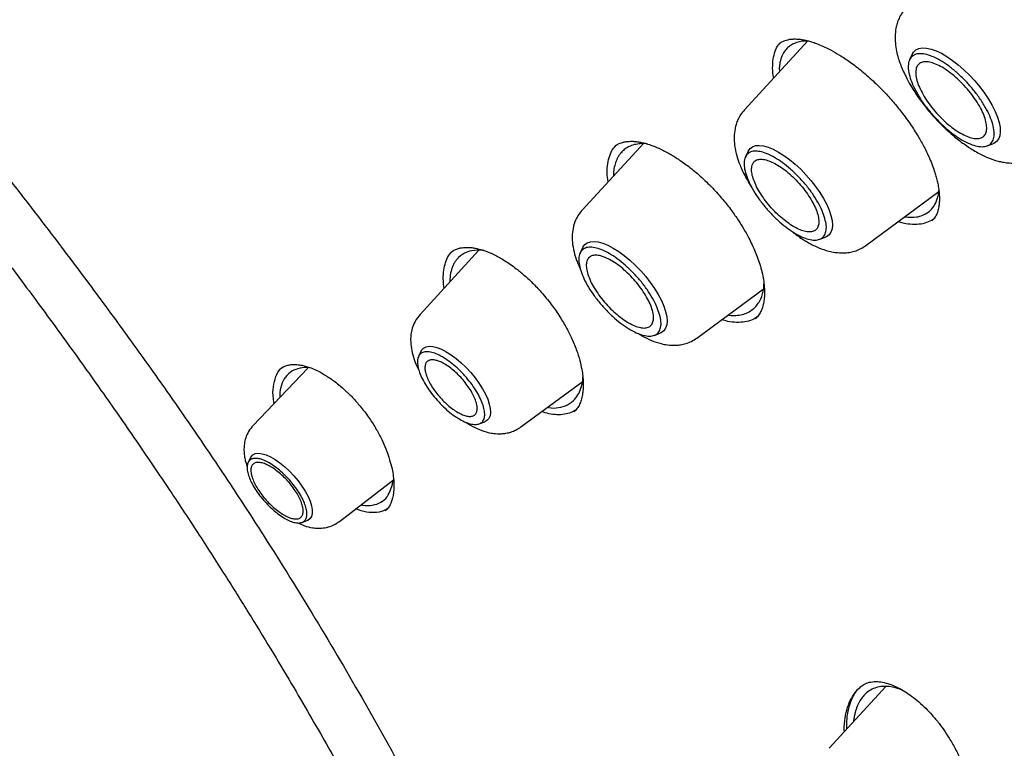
# Model space of a CAD drawing. Header units: millimetres. Extents: x 8 to 1762, y 12 to 2803.
# Tile 25 of 119: x 1498 to 1517, y 1010 to 1024. Entities that reach past the tile are written whole.
import ezdxf

# ---------------------------------------------------------------- set-up
doc = ezdxf.new("R2010")
doc.units = ezdxf.units.MM

msp = doc.modelspace()

# ---------------------------------------------------------------- linework, layer by layer
at = {"color": 7, "linetype": 'Continuous', "lineweight": 30}
for p, q in [((1513.165, 1023.793), (1511.92, 1022.441)), ((1515.212, 1023.535), (1515.157, 1023.425)), ((1509.952, 1021.793), (1508.742, 1020.479)), ((1516.673, 1021.736), (1516.789, 1021.778)), ((1511.995, 1021.633), (1511.942, 1021.523)), ((1514.301, 1019.787), (1515.731, 1020.843)), ((1515.595, 1020.279), (1515.59, 1020.275)), ((1513.392, 1019.908), (1513.506, 1019.949)), ((1506.722, 1019.693), (1505.567, 1018.439)), ((1508.757, 1019.753), (1508.704, 1019.644)), ((1510.988, 1017.976), (1512.312, 1018.954)), ((1510.154, 1018.028), (1510.268, 1018.07)), ((1505.59, 1017.723), (1505.538, 1017.618)), ((1503.369, 1017.386), (1502.3, 1016.267)), ((1507.544, 1016.236), (1508.761, 1017.135)), ((1506.724, 1016.296), (1506.834, 1016.336)), ((1502.248, 1015.638), (1502.2, 1015.541)), ((1503.987, 1014.387), (1505.046, 1015.201)), ((1504.897, 1014.608), (1504.889, 1014.602)), ((1503.255, 1014.366), (1503.356, 1014.403)), ((1514.692, 1011.155), (1513.581, 1009.947))]:
    msp.add_line(p, q, dxfattribs=at)
at = {"color": 7, "linetype": 'Continuous', "lineweight": 30, "flags": 128}
for points in [[(1515.212, 1023.535), (1515.234, 1023.572), (1515.279, 1023.614), (1515.337, 1023.642), (1515.407, 1023.654), (1515.487, 1023.65), (1515.576, 1023.631), (1515.674, 1023.597), (1515.778, 1023.548), (1515.886, 1023.486), (1515.997, 1023.41), (1516.109, 1023.323), (1516.221, 1023.226), (1516.329, 1023.121), (1516.434, 1023.009), (1516.532, 1022.891), (1516.622, 1022.771), (1516.703, 1022.65), (1516.773, 1022.53), (1516.832, 1022.412), (1516.878, 1022.3), (1516.91, 1022.194), (1516.928, 1022.097), (1516.933, 1022.009), (1516.922, 1021.933), (1516.898, 1021.87), (1516.86, 1021.821), (1516.808, 1021.786), (1516.789, 1021.778)], [(1511.995, 1021.633), (1511.996, 1021.633), (1512.031, 1021.684), (1512.079, 1021.72), (1512.14, 1021.741), (1512.213, 1021.746), (1512.295, 1021.736), (1512.387, 1021.711), (1512.485, 1021.671), (1512.589, 1021.617), (1512.696, 1021.549), (1512.806, 1021.469), (1512.915, 1021.379), (1513.023, 1021.279), (1513.127, 1021.171), (1513.225, 1021.059), (1513.316, 1020.942), (1513.399, 1020.823), (1513.471, 1020.705), (1513.532, 1020.589), (1513.58, 1020.478), (1513.615, 1020.373), (1513.637, 1020.275), (1513.644, 1020.187), (1513.637, 1020.111), (1513.615, 1020.047), (1513.58, 1019.996), (1513.531, 1019.96), (1513.506, 1019.949)], [(1508.757, 1019.753), (1508.758, 1019.754), (1508.793, 1019.804), (1508.842, 1019.84), (1508.903, 1019.861), (1508.975, 1019.867), (1509.058, 1019.857), (1509.149, 1019.832), (1509.247, 1019.792), (1509.351, 1019.737), (1509.459, 1019.67), (1509.568, 1019.59), (1509.678, 1019.499), (1509.785, 1019.399), (1509.889, 1019.292), (1509.987, 1019.179), (1510.078, 1019.062), (1510.161, 1018.944), (1510.233, 1018.826), (1510.294, 1018.71), (1510.342, 1018.598), (1510.378, 1018.493), (1510.399, 1018.396), (1510.406, 1018.308), (1510.399, 1018.232), (1510.377, 1018.168), (1510.342, 1018.117), (1510.293, 1018.081), (1510.268, 1018.07)], [(1505.59, 1017.723), (1505.599, 1017.74), (1505.636, 1017.78), (1505.685, 1017.805), (1505.746, 1017.816), (1505.818, 1017.812), (1505.898, 1017.792), (1505.986, 1017.758), (1506.079, 1017.709), (1506.175, 1017.648), (1506.274, 1017.575), (1506.372, 1017.492), (1506.468, 1017.4), (1506.559, 1017.301), (1506.645, 1017.197), (1506.722, 1017.091), (1506.79, 1016.985), (1506.847, 1016.88), (1506.892, 1016.779), (1506.924, 1016.685), (1506.943, 1016.597), (1506.948, 1016.52), (1506.938, 1016.454), (1506.915, 1016.4), (1506.878, 1016.36), (1506.834, 1016.336)], [(1502.248, 1015.638), (1502.257, 1015.654), (1502.293, 1015.692), (1502.341, 1015.714), (1502.402, 1015.722), (1502.473, 1015.713), (1502.552, 1015.689), (1502.638, 1015.651), (1502.729, 1015.598), (1502.823, 1015.533), (1502.917, 1015.457), (1503.009, 1015.371), (1503.098, 1015.278), (1503.18, 1015.18), (1503.254, 1015.078), (1503.319, 1014.977), (1503.373, 1014.877), (1503.414, 1014.781), (1503.442, 1014.692), (1503.456, 1014.611), (1503.455, 1014.541), (1503.44, 1014.483), (1503.411, 1014.439), (1503.368, 1014.408), (1503.356, 1014.403)]]:
    msp.add_lwpolyline(points, dxfattribs=at)
at = {"color": 7, "linetype": 'Continuous', "lineweight": 30}
for points, knots in [([(1482.247, 1069.873), (1482.297, 1069.912), (1482.447, 1070.026), (1482.708, 1070.203), (1483.029, 1070.405), (1483.363, 1070.593), (1483.707, 1070.768), (1484.061, 1070.929), (1484.427, 1071.077), (1484.803, 1071.212), (1485.189, 1071.334), (1485.585, 1071.442), (1485.992, 1071.537), (1486.409, 1071.618), (1486.835, 1071.686), (1487.271, 1071.741), (1487.717, 1071.782), (1488.172, 1071.81), (1488.637, 1071.825), (1489.111, 1071.826), (1489.594, 1071.813), (1490.085, 1071.787), (1490.586, 1071.748), (1491.096, 1071.696), (1491.613, 1071.629), (1492.14, 1071.55), (1492.674, 1071.457), (1493.217, 1071.351), (1493.767, 1071.231), (1494.325, 1071.098), (1494.89, 1070.952), (1495.463, 1070.792), (1496.042, 1070.619), (1496.629, 1070.433), (1497.222, 1070.234), (1497.822, 1070.022), (1498.428, 1069.797), (1499.04, 1069.559), (1499.658, 1069.308), (1500.281, 1069.044), (1500.91, 1068.768), (1501.545, 1068.479), (1502.184, 1068.178), (1502.828, 1067.864), (1503.477, 1067.537), (1504.13, 1067.199), (1504.787, 1066.848), (1505.448, 1066.486), (1506.113, 1066.111), (1506.781, 1065.725), (1507.453, 1065.327), (1508.127, 1064.918), (1508.805, 1064.497), (1509.485, 1064.065), (1510.167, 1063.622), (1510.851, 1063.168), (1511.538, 1062.704), (1512.225, 1062.228), (1512.915, 1061.742), (1513.605, 1061.246), (1514.297, 1060.74), (1514.989, 1060.224), (1515.681, 1059.698), (1516.374, 1059.162), (1517.067, 1058.617), (1517.76, 1058.062), (1518.452, 1057.499), (1519.144, 1056.926), (1519.834, 1056.345), (1520.524, 1055.755), (1521.212, 1055.157), (1521.899, 1054.551), (1522.583, 1053.937), (1523.266, 1053.315), (1523.947, 1052.686), (1524.625, 1052.049), (1525.3, 1051.405), (1525.972, 1050.755), (1526.641, 1050.098), (1527.307, 1049.434), (1527.969, 1048.764), (1528.627, 1048.088), (1529.281, 1047.406), (1529.931, 1046.719), (1530.576, 1046.026), (1531.216, 1045.328), (1531.852, 1044.626), (1532.483, 1043.918), (1533.108, 1043.207), (1533.727, 1042.491), (1534.341, 1041.771), (1534.949, 1041.048), (1535.551, 1040.321), (1536.146, 1039.591), (1536.735, 1038.858), (1537.317, 1038.122), (1537.892, 1037.384), (1538.46, 1036.643), (1539.02, 1035.901), (1539.573, 1035.157), (1540.118, 1034.411), (1540.656, 1033.664), (1541.185, 1032.917), (1541.706, 1032.168), (1542.219, 1031.419), (1542.723, 1030.67), (1543.219, 1029.92), (1543.705, 1029.171), (1544.182, 1028.423), (1544.65, 1027.675), (1545.109, 1026.929), (1545.558, 1026.183), (1545.998, 1025.439), (1546.428, 1024.697), (1546.847, 1023.957), (1547.257, 1023.219), (1547.656, 1022.484), (1548.045, 1021.751), (1548.423, 1021.022), (1548.791, 1020.296), (1549.148, 1019.573), (1549.494, 1018.854), (1549.83, 1018.139), (1550.154, 1017.428), (1550.467, 1016.721), (1550.768, 1016.02), (1551.058, 1015.323), (1551.337, 1014.631), (1551.604, 1013.945), (1551.859, 1013.264), (1552.103, 1012.59), (1552.335, 1011.921), (1552.555, 1011.259), (1552.763, 1010.603), (1552.959, 1009.954), (1553.142, 1009.312), (1553.314, 1008.677), (1553.474, 1008.05), (1553.621, 1007.43), (1553.756, 1006.818), (1553.878, 1006.215), (1553.989, 1005.619), (1554.087, 1005.032), (1554.172, 1004.454), (1554.245, 1003.884), (1554.306, 1003.324), (1554.354, 1002.772), (1554.39, 1002.23), (1554.413, 1001.698), (1554.424, 1001.175), (1554.422, 1000.663), (1554.408, 1000.16), (1554.382, 999.668), (1554.343, 999.186), (1554.292, 998.715), (1554.229, 998.254), (1554.153, 997.804), (1554.065, 997.365), (1553.965, 996.937), (1553.853, 996.52), (1553.728, 996.115), (1553.592, 995.721), (1553.443, 995.338), (1553.282, 994.967), (1553.109, 994.608), (1552.924, 994.26), (1552.727, 993.925), (1552.518, 993.601), (1552.297, 993.289), (1552.064, 992.99), (1551.857, 992.745), (1551.725, 992.605), (1551.678, 992.555)], [0, 0, 0, 0, 0.003019, 0.009018, 0.015013, 0.021003, 0.026987, 0.032964, 0.038934, 0.044896, 0.05085, 0.056798, 0.062738, 0.068672, 0.074599, 0.080522, 0.086439, 0.092353, 0.098263, 0.10417, 0.110074, 0.115976, 0.121877, 0.127776, 0.133675, 0.139572, 0.14547, 0.151367, 0.157264, 0.163161, 0.169058, 0.174956, 0.180854, 0.186753, 0.192652, 0.198551, 0.204451, 0.210352, 0.216253, 0.222155, 0.228057, 0.23396, 0.239864, 0.245768, 0.251673, 0.257578, 0.263484, 0.269391, 0.275298, 0.281205, 0.287113, 0.293021, 0.29893, 0.304839, 0.310749, 0.316659, 0.322569, 0.32848, 0.334391, 0.340302, 0.346214, 0.352126, 0.358038, 0.363951, 0.369863, 0.375776, 0.381689, 0.387603, 0.393516, 0.39943, 0.405344, 0.411258, 0.417172, 0.423087, 0.429001, 0.434916, 0.44083, 0.446745, 0.45266, 0.458575, 0.46449, 0.470405, 0.47632, 0.482235, 0.488151, 0.494066, 0.499981, 0.505896, 0.511812, 0.517727, 0.523642, 0.529557, 0.535472, 0.541388, 0.547303, 0.553218, 0.559132, 0.565047, 0.570962, 0.576877, 0.582791, 0.588705, 0.59462, 0.600534, 0.606448, 0.612361, 0.618275, 0.624188, 0.630102, 0.636015, 0.641927, 0.64784, 0.653752, 0.659664, 0.665576, 0.671487, 0.677399, 0.683309, 0.68922, 0.69513, 0.70104, 0.706949, 0.712858, 0.718766, 0.724674, 0.730582, 0.736489, 0.742396, 0.748302, 0.754207, 0.760112, 0.766017, 0.77192, 0.777823, 0.783726, 0.789628, 0.795529, 0.80143, 0.80733, 0.81323, 0.819129, 0.825027, 0.830925, 0.836822, 0.842719, 0.848615, 0.854512, 0.860408, 0.866304, 0.872201, 0.878098, 0.883995, 0.889893, 0.895793, 0.901694, 0.907597, 0.913503, 0.919412, 0.925324, 0.93124, 0.937161, 0.943087, 0.949019, 0.954958, 0.960904, 0.966857, 0.972818, 0.978786, 0.984762, 0.990744, 0.996733, 1, 1, 1, 1]), ([(1515.08, 1024.43), (1515.053, 1024.398), (1515.002, 1024.337), (1514.948, 1024.236), (1514.911, 1024.137), (1514.882, 1024.019), (1514.869, 1023.888), (1514.875, 1023.741), (1514.896, 1023.599), (1514.932, 1023.46), (1514.974, 1023.335), (1515.025, 1023.212), (1515.088, 1023.077), (1515.166, 1022.935), (1515.258, 1022.787), (1515.358, 1022.642), (1515.469, 1022.495), (1515.597, 1022.342), (1515.738, 1022.189), (1515.889, 1022.043), (1516.058, 1021.896), (1516.249, 1021.75), (1516.464, 1021.614), (1516.677, 1021.508), (1516.847, 1021.448), (1516.982, 1021.417), (1517.087, 1021.402), (1517.201, 1021.398), (1517.317, 1021.407), (1517.432, 1021.432), (1517.552, 1021.477), (1517.625, 1021.525), (1517.664, 1021.55)], [0, 0, 0, 0, 0.029217, 0.056123, 0.08069, 0.10293, 0.140622, 0.170959, 0.206402, 0.236953, 0.265028, 0.292091, 0.322574, 0.358679, 0.389454, 0.423394, 0.457973, 0.490897, 0.532242, 0.570725, 0.606385, 0.65802, 0.710027, 0.761923, 0.812786, 0.831695, 0.855258, 0.883715, 0.908399, 0.936007, 0.966554, 1, 1, 1, 1]), ([(1493.849, 1024.143), (1494.153, 1023.759), (1494.749, 1023.007), (1495.622, 1021.897), (1496.455, 1020.824), (1497.245, 1019.788), (1497.992, 1018.79), (1498.695, 1017.828), (1499.376, 1016.876), (1500.03, 1015.937), (1500.657, 1015.013), (1501.233, 1014.137), (1501.763, 1013.312), (1502.247, 1012.539), (1502.686, 1011.82), (1503.083, 1011.154), (1503.439, 1010.544), (1503.756, 1009.99), (1504.073, 1009.427), (1504.406, 1008.821), (1504.773, 1008.138), (1505.166, 1007.388), (1505.582, 1006.568), (1506.022, 1005.675), (1506.472, 1004.729), (1506.932, 1003.729), (1507.398, 1002.674), (1507.868, 1001.565), (1508.342, 1000.401), (1508.766, 999.309), (1509.141, 998.301), (1509.464, 997.403), (1509.77, 996.525), (1510.052, 995.689), (1510.307, 994.907), (1510.539, 994.179), (1510.748, 993.505), (1510.937, 992.879), (1511.104, 992.314), (1511.25, 991.809), (1511.378, 991.361), (1511.492, 990.956), (1511.592, 990.593), (1511.68, 990.274), (1511.753, 990.004), (1511.805, 989.812), (1511.838, 989.686), (1511.863, 989.595), (1511.892, 989.483), (1511.931, 989.338), (1511.978, 989.157), (1512.047, 988.892), (1512.137, 988.544), (1512.247, 988.113), (1512.379, 987.587), (1512.534, 986.957), (1512.712, 986.213), (1512.9, 985.409), (1513.096, 984.545), (1513.274, 983.735), (1513.431, 983.001), (1513.562, 982.376), (1513.683, 981.781), (1513.793, 981.231), (1513.891, 980.727), (1513.981, 980.257), (1514.062, 979.823), (1514.135, 979.427), (1514.196, 979.086), (1514.247, 978.796), (1514.292, 978.542), (1514.334, 978.294), (1514.381, 978.021), (1514.433, 977.708), (1514.491, 977.348), (1514.557, 976.938), (1514.628, 976.476), (1514.704, 975.964), (1514.785, 975.404), (1514.868, 974.795), (1514.953, 974.138), (1515.038, 973.434), (1515.123, 972.684), (1515.207, 971.888), (1515.288, 971.048), (1515.365, 970.166), (1515.439, 969.241), (1515.507, 968.275), (1515.572, 967.235), (1515.633, 966.118), (1515.691, 964.921), (1515.745, 963.678), (1515.795, 962.387), (1515.828, 961.511), (1515.844, 961.063)], [0, 0, 0, 0, 0.020608, 0.040429, 0.059462, 0.077706, 0.095165, 0.111835, 0.127713, 0.144263, 0.15986, 0.174505, 0.188196, 0.200932, 0.212713, 0.223538, 0.233407, 0.24232, 0.250278, 0.260483, 0.271328, 0.282812, 0.295991, 0.309924, 0.32461, 0.340048, 0.356239, 0.373184, 0.390882, 0.409336, 0.422781, 0.436554, 0.449859, 0.462402, 0.474186, 0.485022, 0.495128, 0.504503, 0.513149, 0.520497, 0.527213, 0.533295, 0.538743, 0.543557, 0.547707, 0.550939, 0.552221, 0.5534, 0.555057, 0.557247, 0.559969, 0.563222, 0.569197, 0.575687, 0.582655, 0.592931, 0.604105, 0.61619, 0.629201, 0.643137, 0.652759, 0.662422, 0.671418, 0.679731, 0.687362, 0.694313, 0.701105, 0.707089, 0.712265, 0.716634, 0.720211, 0.723766, 0.727827, 0.732517, 0.73791, 0.744162, 0.751189, 0.758992, 0.767572, 0.776929, 0.787065, 0.797976, 0.809661, 0.822123, 0.83536, 0.849374, 0.864166, 0.879735, 0.896082, 0.914959, 0.934781, 0.955556, 0.977292, 1, 1, 1, 1]), ([(1512.495, 1023.066), (1512.492, 1023.082), (1512.475, 1023.169), (1512.471, 1023.308), (1512.486, 1023.481), (1512.534, 1023.624), (1512.58, 1023.713), (1512.616, 1023.745), (1512.618, 1023.747)], [0, 0, 0, 0, 0.054291, 0.286972, 0.519602, 0.752583, 0.985691, 1, 1, 1, 1]), ([(1512.591, 1023.728), (1512.612, 1023.744), (1512.65, 1023.774), (1512.711, 1023.8), (1512.764, 1023.814), (1512.806, 1023.822), (1512.848, 1023.827), (1512.893, 1023.829), (1512.949, 1023.829), (1513.013, 1023.823), (1513.081, 1023.813), (1513.155, 1023.797), (1513.238, 1023.773), (1513.34, 1023.739), (1513.463, 1023.687), (1513.614, 1023.614), (1513.793, 1023.511), (1513.998, 1023.375), (1514.23, 1023.2), (1514.388, 1023.056), (1514.472, 1022.98)], [0, 0, 0, 0, 0.074605, 0.134444, 0.179352, 0.214917, 0.240372, 0.271596, 0.308585, 0.347444, 0.38539, 0.422419, 0.464527, 0.510845, 0.567147, 0.633539, 0.710077, 0.796738, 0.893416, 1, 1, 1, 1]), ([(1513.182, 1023.788), (1513.146, 1023.788), (1513.072, 1023.789), (1512.971, 1023.77), (1512.875, 1023.734), (1512.789, 1023.679), (1512.715, 1023.604), (1512.672, 1023.531), (1512.649, 1023.476), (1512.638, 1023.447), (1512.629, 1023.417), (1512.621, 1023.385), (1512.614, 1023.353), (1512.609, 1023.319), (1512.602, 1023.268), (1512.605, 1023.221), (1512.608, 1023.188)], [0, 0, 0, 0, 0.101555, 0.209864, 0.322983, 0.440904, 0.563616, 0.691109, 0.723545, 0.755975, 0.788399, 0.820818, 0.853231, 0.885639, 0.918041, 1, 1, 1, 1]), ([(1495.69, 1023.43), (1495.838, 1023.24), (1496.189, 1022.789), (1496.736, 1022.091), (1497.316, 1021.349), (1497.86, 1020.649), (1498.357, 1020.002), (1498.808, 1019.406), (1499.216, 1018.859), (1499.592, 1018.35), (1499.935, 1017.877), (1500.272, 1017.409), (1500.604, 1016.94), (1500.942, 1016.455), (1501.272, 1015.975), (1501.601, 1015.49), (1501.928, 1014.998), (1502.253, 1014.5), (1502.811, 1013.632), (1503.586, 1012.382), (1504.551, 1010.735), (1505.476, 1009.061), (1506.279, 1007.518), (1506.973, 1006.114), (1507.57, 1004.854), (1508.144, 1003.588), (1508.689, 1002.333), (1509.2, 1001.108), (1509.672, 999.928), (1510.018, 999.028), (1510.261, 998.379), (1510.42, 997.949), (1510.594, 997.472), (1510.783, 996.944), (1510.985, 996.369), (1511.198, 995.747), (1511.422, 995.079), (1511.656, 994.362), (1511.901, 993.589), (1512.157, 992.76), (1512.421, 991.873), (1512.691, 990.935), (1512.967, 989.944), (1513.245, 988.9), (1513.497, 987.925), (1513.65, 987.298), (1513.714, 987.037)], [0, 0, 0, 0, 0.01768, 0.04208, 0.065101, 0.086737, 0.106985, 0.124817, 0.141439, 0.156858, 0.171078, 0.184104, 0.198991, 0.213064, 0.227235, 0.241504, 0.255875, 0.270349, 0.284924, 0.331119, 0.377645, 0.424151, 0.470677, 0.50454, 0.538443, 0.572376, 0.606018, 0.638366, 0.66933, 0.698895, 0.708916, 0.720011, 0.732401, 0.746087, 0.761067, 0.777038, 0.794256, 0.812717, 0.832419, 0.8538, 0.876471, 0.900432, 0.925688, 0.952248, 0.980128, 1, 1, 1, 1]), ([(1514.472, 1022.98), (1514.541, 1022.912), (1514.675, 1022.78), (1514.857, 1022.575), (1515.037, 1022.351), (1515.206, 1022.115), (1515.353, 1021.877), (1515.463, 1021.674), (1515.544, 1021.501), (1515.605, 1021.351), (1515.648, 1021.226), (1515.679, 1021.119), (1515.704, 1021.02), (1515.724, 1020.913), (1515.737, 1020.805), (1515.741, 1020.717), (1515.74, 1020.655), (1515.737, 1020.615), (1515.733, 1020.579), (1515.728, 1020.538), (1515.716, 1020.482), (1515.695, 1020.414), (1515.658, 1020.338), (1515.617, 1020.296), (1515.594, 1020.272)], [0, 0, 0, 0, 0.070604, 0.135867, 0.196033, 0.276994, 0.347091, 0.406438, 0.457264, 0.503654, 0.545647, 0.57625, 0.609356, 0.647541, 0.690735, 0.732136, 0.753341, 0.770978, 0.785091, 0.80426, 0.83545, 0.878488, 0.93328, 1, 1, 1, 1]), ([(1511.92, 1022.441), (1511.894, 1022.41), (1511.846, 1022.352), (1511.794, 1022.255), (1511.758, 1022.161), (1511.73, 1022.049), (1511.717, 1021.926), (1511.723, 1021.768), (1511.753, 1021.598), (1511.805, 1021.433), (1511.858, 1021.301), (1511.916, 1021.177), (1511.987, 1021.048), (1512.041, 1020.957), (1512.07, 1020.915), (1512.07, 1020.914)], [0, 0, 0, 0, 0.07628, 0.14637, 0.210189, 0.267776, 0.364764, 0.441702, 0.572045, 0.681394, 0.750547, 0.827681, 0.919406, 0.997788, 1, 1, 1, 1]), ([(1509.249, 1021.03), (1509.242, 1021.091), (1509.228, 1021.219), (1509.24, 1021.391), (1509.278, 1021.547), (1509.332, 1021.666), (1509.383, 1021.721), (1509.404, 1021.743)], [0, 0, 0, 0, 0.2011769, 0.4197461, 0.6382903, 0.8572218, 1, 1, 1, 1]), ([(1510.015, 1021.776), (1510.012, 1021.776), (1509.963, 1021.786), (1509.882, 1021.779), (1509.76, 1021.764), (1509.655, 1021.725), (1509.569, 1021.669), (1509.511, 1021.612), (1509.471, 1021.56), (1509.442, 1021.513), (1509.418, 1021.463), (1509.379, 1021.354), (1509.35, 1021.255), (1509.359, 1021.153), (1509.36, 1021.15)], [0, 0, 0, 0, 0.005898, 0.116164, 0.224512, 0.351407, 0.460879, 0.55296, 0.608343, 0.663698, 0.719025, 0.774323, 0.994852, 1, 1, 1, 1]), ([(1509.37, 1021.719), (1509.396, 1021.739), (1509.444, 1021.776), (1509.525, 1021.805), (1509.598, 1021.82), (1509.659, 1021.826), (1509.704, 1021.827), (1509.741, 1021.826), (1509.773, 1021.824), (1509.819, 1021.82), (1509.886, 1021.809), (1509.98, 1021.788), (1510.1, 1021.751), (1510.257, 1021.688), (1510.437, 1021.595), (1510.634, 1021.475), (1510.839, 1021.328), (1511.065, 1021.143), (1511.217, 1020.992), (1511.296, 1020.914)], [0, 0, 0, 0, 0.08301, 0.152939, 0.209616, 0.253152, 0.282887, 0.301066, 0.319015, 0.338238, 0.379699, 0.42607, 0.480524, 0.550858, 0.637924, 0.714336, 0.800236, 0.895502, 1, 1, 1, 1]), ([(1511.296, 1020.914), (1511.364, 1020.839), (1511.494, 1020.698), (1511.662, 1020.483), (1511.799, 1020.288), (1511.906, 1020.115), (1511.99, 1019.967), (1512.059, 1019.83), (1512.12, 1019.698), (1512.176, 1019.559), (1512.225, 1019.415), (1512.266, 1019.266), (1512.296, 1019.117), (1512.313, 1018.973), (1512.317, 1018.845), (1512.31, 1018.747), (1512.3, 1018.678), (1512.289, 1018.625), (1512.273, 1018.567), (1512.247, 1018.499), (1512.205, 1018.421), (1512.163, 1018.378), (1512.139, 1018.354)], [0, 0, 0, 0, 0.0796542, 0.1507079, 0.2134937, 0.2681914, 0.3148946, 0.3536459, 0.3978436, 0.4408659, 0.4882429, 0.5397635, 0.5934125, 0.6476799, 0.7023827, 0.7510167, 0.7781734, 0.8017815, 0.8333073, 0.8769154, 0.9324537, 1, 1, 1, 1]), ([(1515.058, 1020.347), (1515.14, 1020.341), (1515.271, 1020.332), (1515.419, 1020.377), (1515.528, 1020.438), (1515.62, 1020.53), (1515.678, 1020.635), (1515.711, 1020.739), (1515.725, 1020.808), (1515.728, 1020.851), (1515.729, 1020.863)], [0, 0, 0, 0, 0.218357, 0.351899, 0.492821, 0.641143, 0.796887, 0.883811, 0.969457, 1, 1, 1, 1]), ([(1508.742, 1020.479), (1508.717, 1020.449), (1508.67, 1020.393), (1508.606, 1020.274), (1508.56, 1020.134), (1508.545, 1019.983), (1508.55, 1019.832), (1508.577, 1019.671), (1508.626, 1019.516), (1508.669, 1019.407), (1508.695, 1019.352), (1508.705, 1019.33)], [0, 0, 0, 0, 0.0970587, 0.186126, 0.33984, 0.4621981, 0.5582641, 0.7210497, 0.8581374, 0.9448588, 1, 1, 1, 1]), ([(1515.615, 1020.296), (1515.574, 1020.273), (1515.492, 1020.228), (1515.342, 1020.197), (1515.172, 1020.198), (1515.033, 1020.217), (1514.948, 1020.246), (1514.93, 1020.252)], [0, 0, 0, 0, 0.2338, 0.467995, 0.702283, 0.936908, 1, 1, 1, 1]), ([(1512.803, 1020.1), (1512.861, 1020.054), (1512.984, 1019.957), (1513.176, 1019.838), (1513.374, 1019.74), (1513.546, 1019.68), (1513.713, 1019.647), (1513.848, 1019.639), (1513.975, 1019.651), (1514.083, 1019.675), (1514.196, 1019.718), (1514.265, 1019.764), (1514.301, 1019.787)], [0, 0, 0, 0, 0.119334, 0.252974, 0.386095, 0.51605, 0.594609, 0.700405, 0.764165, 0.835353, 0.914002, 1, 1, 1, 1]), ([(1506.04, 1018.952), (1506.035, 1018.984), (1506.021, 1019.08), (1506.022, 1019.226), (1506.043, 1019.386), (1506.091, 1019.523), (1506.142, 1019.618), (1506.186, 1019.657), (1506.197, 1019.668)], [0, 0, 0, 0, 0.100756, 0.306643, 0.512298, 0.718007, 0.924168, 1, 1, 1, 1]), ([(1506.823, 1019.687), (1506.776, 1019.691), (1506.653, 1019.703), (1506.476, 1019.667), (1506.352, 1019.589), (1506.283, 1019.511), (1506.247, 1019.461), (1506.207, 1019.387), (1506.171, 1019.279), (1506.151, 1019.167), (1506.151, 1019.092), (1506.151, 1019.073)], [0, 0, 0, 0, 0.118248, 0.312833, 0.520667, 0.576648, 0.639326, 0.708686, 0.82518, 0.956588, 1, 1, 1, 1]), ([(1506.167, 1019.648), (1506.192, 1019.667), (1506.238, 1019.702), (1506.314, 1019.73), (1506.385, 1019.745), (1506.451, 1019.751), (1506.515, 1019.751), (1506.581, 1019.746), (1506.659, 1019.734), (1506.758, 1019.711), (1506.886, 1019.668), (1507.047, 1019.596), (1507.24, 1019.486), (1507.434, 1019.351), (1507.621, 1019.197), (1507.793, 1019.038), (1507.905, 1018.914), (1507.963, 1018.85)], [0, 0, 0, 0, 0.08673, 0.15722, 0.211256, 0.255878, 0.296454, 0.335177, 0.375015, 0.426848, 0.490676, 0.566939, 0.65597, 0.757882, 0.832981, 0.9137, 1, 1, 1, 1]), ([(1507.963, 1018.85), (1508.031, 1018.769), (1508.161, 1018.612), (1508.323, 1018.37), (1508.453, 1018.145), (1508.563, 1017.919), (1508.649, 1017.701), (1508.708, 1017.5), (1508.742, 1017.334), (1508.76, 1017.196), (1508.765, 1017.075), (1508.761, 1016.965), (1508.748, 1016.859), (1508.726, 1016.763), (1508.692, 1016.674), (1508.648, 1016.595), (1508.606, 1016.552), (1508.583, 1016.529)], [0, 0, 0, 0, 0.0939779, 0.1802306, 0.2591583, 0.3309945, 0.4159675, 0.4888268, 0.5494332, 0.603027, 0.6547093, 0.7048027, 0.7535318, 0.8191644, 0.8721384, 0.9324008, 1, 1, 1, 1]), ([(1511.6, 1018.428), (1511.61, 1018.425), (1511.665, 1018.413), (1511.759, 1018.418), (1511.922, 1018.439), (1512.06, 1018.508), (1512.163, 1018.611), (1512.238, 1018.724), (1512.293, 1018.86), (1512.301, 1018.989), (1512.303, 1019.039)], [0, 0, 0, 0, 0.02487, 0.1294375, 0.2495863, 0.4823141, 0.5952898, 0.6946497, 0.8803364, 1, 1, 1, 1]), ([(1505.567, 1018.438), (1505.532, 1018.395), (1505.467, 1018.313), (1505.414, 1018.176), (1505.388, 1018.053), (1505.38, 1017.92), (1505.393, 1017.773), (1505.436, 1017.601), (1505.486, 1017.462), (1505.529, 1017.38), (1505.541, 1017.356)], [0, 0, 0, 0, 0.1473716, 0.2753658, 0.383997, 0.4739915, 0.6234115, 0.7769335, 0.9347258, 1, 1, 1, 1]), ([(1512.178, 1018.398), (1512.154, 1018.38), (1512.093, 1018.335), (1511.969, 1018.296), (1511.813, 1018.277), (1511.647, 1018.287), (1511.528, 1018.319), (1511.472, 1018.334)], [0, 0, 0, 0, 0.139209, 0.360378, 0.581582, 0.802879, 1, 1, 1, 1]), ([(1509.848, 1018.062), (1509.87, 1018.048), (1509.954, 1017.994), (1510.101, 1017.926), (1510.264, 1017.869), (1510.425, 1017.838), (1510.554, 1017.832), (1510.675, 1017.844), (1510.779, 1017.868), (1510.887, 1017.909), (1510.953, 1017.953), (1510.988, 1017.976)], [0, 0, 0, 0, 0.058973, 0.226107, 0.388824, 0.488796, 0.622673, 0.703143, 0.79286, 0.891862, 1, 1, 1, 1]), ([(1502.711, 1016.697), (1502.705, 1016.727), (1502.682, 1016.846), (1502.689, 1017.027), (1502.736, 1017.226), (1502.801, 1017.354), (1502.862, 1017.396), (1502.876, 1017.406)], [0, 0, 0, 0, 0.092461, 0.367954, 0.643089, 0.9189, 1, 1, 1, 1]), ([(1503.456, 1017.381), (1503.455, 1017.381), (1503.384, 1017.403), (1503.257, 1017.397), (1503.087, 1017.358), (1502.953, 1017.255), (1502.862, 1017.104), (1502.819, 1016.955), (1502.822, 1016.847), (1502.823, 1016.815)], [0, 0, 0, 0, 0.000777, 0.182475, 0.367059, 0.554571, 0.738825, 0.922677, 1, 1, 1, 1]), ([(1502.823, 1017.368), (1502.849, 1017.387), (1502.894, 1017.421), (1502.969, 1017.445), (1503.034, 1017.456), (1503.094, 1017.46), (1503.151, 1017.458), (1503.209, 1017.451), (1503.28, 1017.439), (1503.367, 1017.415), (1503.481, 1017.374), (1503.622, 1017.306), (1503.791, 1017.204), (1503.96, 1017.078), (1504.121, 1016.937), (1504.27, 1016.791), (1504.365, 1016.678), (1504.414, 1016.62)], [0, 0, 0, 0, 0.095187, 0.170326, 0.225201, 0.268999, 0.308832, 0.34681, 0.385851, 0.436677, 0.4993, 0.574147, 0.661553, 0.761664, 0.835499, 0.914943, 1, 1, 1, 1]), ([(1508.066, 1016.622), (1508.071, 1016.621), (1508.149, 1016.6), (1508.285, 1016.611), (1508.464, 1016.66), (1508.593, 1016.762), (1508.68, 1016.889), (1508.729, 1017.023), (1508.757, 1017.131), (1508.756, 1017.198), (1508.756, 1017.211)], [0, 0, 0, 0, 0.011998, 0.193019, 0.379303, 0.574404, 0.709594, 0.846424, 0.969907, 1, 1, 1, 1]), ([(1504.414, 1016.62), (1504.47, 1016.547), (1504.577, 1016.409), (1504.71, 1016.195), (1504.816, 1015.996), (1504.904, 1015.797), (1504.973, 1015.603), (1505.019, 1015.424), (1505.048, 1015.256), (1505.058, 1015.104), (1505.052, 1014.979), (1505.038, 1014.881), (1505.019, 1014.803), (1504.99, 1014.726), (1504.951, 1014.655), (1504.914, 1014.616), (1504.894, 1014.596)], [0, 0, 0, 0, 0.093268, 0.179332, 0.258466, 0.33083, 0.416956, 0.4915, 0.554735, 0.63673, 0.706248, 0.748595, 0.811946, 0.865616, 0.928303, 1, 1, 1, 1]), ([(1508.623, 1016.574), (1508.592, 1016.554), (1508.525, 1016.512), (1508.399, 1016.479), (1508.252, 1016.47), (1508.101, 1016.487), (1507.996, 1016.52), (1507.948, 1016.535)], [0, 0, 0, 0, 0.17791, 0.392799, 0.60773, 0.822792, 1, 1, 1, 1]), ([(1502.299, 1016.267), (1502.267, 1016.228), (1502.205, 1016.154), (1502.152, 1016.028), (1502.125, 1015.912), (1502.117, 1015.802), (1502.122, 1015.7), (1502.138, 1015.606), (1502.158, 1015.525), (1502.175, 1015.478), (1502.184, 1015.455)], [0, 0, 0, 0, 0.176528, 0.33302, 0.46925, 0.585847, 0.714838, 0.822638, 0.913111, 1, 1, 1, 1]), ([(1506.47, 1016.325), (1506.494, 1016.309), (1506.581, 1016.25), (1506.726, 1016.183), (1506.879, 1016.131), (1507.024, 1016.105), (1507.141, 1016.1), (1507.253, 1016.112), (1507.348, 1016.135), (1507.449, 1016.174), (1507.511, 1016.215), (1507.544, 1016.236)], [0, 0, 0, 0, 0.067798, 0.25214, 0.410388, 0.504042, 0.632125, 0.709946, 0.797201, 0.893935, 1, 1, 1, 1]), ([(1504.416, 1014.716), (1504.425, 1014.713), (1504.507, 1014.689), (1504.64, 1014.699), (1504.802, 1014.752), (1504.971, 1014.895), (1505.018, 1015.082), (1505.048, 1015.205)], [0, 0, 0, 0, 0.026231, 0.230595, 0.430457, 0.62613, 1, 1, 1, 1]), ([(1504.951, 1014.661), (1504.932, 1014.644), (1504.868, 1014.591), (1504.721, 1014.558), (1504.525, 1014.558), (1504.377, 1014.607), (1504.305, 1014.631)], [0, 0, 0, 0, 0.130888, 0.426191, 0.721628, 1, 1, 1, 1]), ([(1503.168, 1014.36), (1503.21, 1014.34), (1503.307, 1014.295), (1503.444, 1014.262), (1503.582, 1014.251), (1503.709, 1014.261), (1503.852, 1014.299), (1503.941, 1014.357), (1503.987, 1014.387)], [0, 0, 0, 0, 0.158826, 0.369908, 0.493808, 0.639587, 0.808355, 1, 1, 1, 1]), ([(1513.878, 1010.27), (1513.877, 1010.303), (1513.874, 1010.419), (1513.9, 1010.596), (1513.953, 1010.797), (1514.035, 1010.967), (1514.114, 1011.083), (1514.173, 1011.128), (1514.189, 1011.14)], [0, 0, 0, 0, 0.08512, 0.295172, 0.505174, 0.715053, 0.924709, 1, 1, 1, 1]), ([(1513.93, 1010.327), (1513.929, 1010.356), (1513.922, 1010.465), (1513.941, 1010.632), (1513.986, 1010.826), (1514.061, 1010.988), (1514.133, 1011.096), (1514.187, 1011.138), (1514.2, 1011.147)], [0, 0, 0, 0, 0.078312, 0.292015, 0.506219, 0.720655, 0.934896, 1, 1, 1, 1]), ([(1515.051, 1011.065), (1514.993, 1011.09), (1514.855, 1011.15), (1514.683, 1011.166), (1514.532, 1011.147), (1514.417, 1011.105), (1514.32, 1011.042), (1514.241, 1010.964), (1514.179, 1010.875), (1514.127, 1010.77), (1514.093, 1010.665), (1514.071, 1010.564), (1514.06, 1010.503), (1514.058, 1010.468), (1514.057, 1010.465)], [0, 0, 0, 0, 0.110885, 0.267272, 0.360396, 0.457604, 0.558918, 0.637629, 0.718659, 0.802005, 0.887662, 0.938728, 0.995322, 1, 1, 1, 1]), ([(1514.183, 1011.142), (1514.209, 1011.162), (1514.263, 1011.204), (1514.364, 1011.245), (1514.451, 1011.251), (1514.497, 1011.254)], [0, 0, 0, 0, 0.303119, 0.635736, 1, 1, 1, 1]), ([(1514.497, 1011.254), (1514.539, 1011.252), (1514.624, 1011.246), (1514.771, 1011.205), (1514.918, 1011.142), (1515.061, 1011.062), (1515.197, 1010.97), (1515.337, 1010.86), (1515.431, 1010.771), (1515.478, 1010.726)], [0, 0, 0, 0, 0.149544, 0.305636, 0.468651, 0.595582, 0.726468, 0.861273, 1, 1, 1, 1]), ([(1515.471, 1010.731), (1515.513, 1010.688), (1515.604, 1010.595), (1515.732, 1010.438), (1515.853, 1010.271), (1515.97, 1010.089), (1516.078, 1009.893), (1516.175, 1009.69), (1516.261, 1009.476), (1516.331, 1009.261), (1516.381, 1009.056), (1516.41, 1008.889), (1516.429, 1008.73), (1516.438, 1008.568), (1516.434, 1008.402), (1516.421, 1008.283), (1516.407, 1008.205), (1516.398, 1008.161), (1516.386, 1008.112), (1516.369, 1008.051), (1516.341, 1007.974), (1516.298, 1007.886), (1516.239, 1007.791), (1516.185, 1007.738), (1516.156, 1007.709)], [0, 0, 0, 0, 0.048348, 0.103272, 0.155232, 0.204304, 0.265302, 0.321318, 0.372396, 0.439735, 0.495812, 0.540586, 0.579804, 0.63252, 0.685713, 0.736611, 0.753625, 0.769472, 0.78592, 0.810705, 0.844651, 0.887636, 0.939488, 1, 1, 1, 1])]:
    msp.add_open_spline(points, degree=3, knots=knots, dxfattribs=at)
for points in [[(1516.784, 1022.161), (1516.796, 1022.112), (1516.818, 1022.013), (1516.811, 1021.894), (1516.773, 1021.802), (1516.705, 1021.742), (1516.608, 1021.716), (1516.486, 1021.725), (1516.345, 1021.769), (1516.19, 1021.846), (1516.026, 1021.953), (1515.86, 1022.087), (1515.698, 1022.241), (1515.547, 1022.41), (1515.412, 1022.588), (1515.299, 1022.767), (1515.211, 1022.941), (1515.153, 1023.103), (1515.126, 1023.247), (1515.131, 1023.367), (1515.169, 1023.459), (1515.238, 1023.519), (1515.335, 1023.545), (1515.456, 1023.536), (1515.597, 1023.492), (1515.753, 1023.415), (1515.916, 1023.308), (1516.082, 1023.174), (1516.244, 1023.02), (1516.395, 1022.851), (1516.53, 1022.673), (1516.643, 1022.494), (1516.733, 1022.319), (1516.767, 1022.214), (1516.784, 1022.161)], [(1516.151, 1021.987), (1516.106, 1022.014), (1516.017, 1022.07), (1515.879, 1022.181), (1515.746, 1022.308), (1515.621, 1022.448), (1515.509, 1022.595), (1515.416, 1022.743), (1515.343, 1022.887), (1515.295, 1023.021), (1515.273, 1023.14), (1515.277, 1023.239), (1515.309, 1023.315), (1515.365, 1023.365), (1515.445, 1023.386), (1515.546, 1023.379), (1515.662, 1023.342), (1515.791, 1023.279), (1515.926, 1023.19), (1516.063, 1023.08), (1516.197, 1022.952), (1516.322, 1022.813), (1516.433, 1022.666), (1516.527, 1022.518), (1516.599, 1022.374), (1516.647, 1022.24), (1516.67, 1022.121), (1516.665, 1022.022), (1516.634, 1021.946), (1516.577, 1021.896), (1516.497, 1021.875), (1516.397, 1021.883), (1516.281, 1021.918), (1516.194, 1021.964), (1516.151, 1021.987)], [(1513.498, 1020.315), (1513.508, 1020.267), (1513.53, 1020.173), (1513.523, 1020.059), (1513.487, 1019.971), (1513.421, 1019.913), (1513.329, 1019.889), (1513.213, 1019.897), (1513.078, 1019.939), (1512.929, 1020.013), (1512.772, 1020.116), (1512.614, 1020.243), (1512.459, 1020.391), (1512.314, 1020.553), (1512.185, 1020.722), (1512.077, 1020.894), (1511.993, 1021.06), (1511.937, 1021.215), (1511.911, 1021.353), (1511.917, 1021.468), (1511.953, 1021.556), (1512.018, 1021.614), (1512.111, 1021.639), (1512.227, 1021.63), (1512.362, 1021.588), (1512.511, 1021.514), (1512.668, 1021.411), (1512.826, 1021.284), (1512.981, 1021.136), (1513.126, 1020.975), (1513.255, 1020.805), (1513.363, 1020.633), (1513.448, 1020.466), (1513.481, 1020.365), (1513.498, 1020.315)], [(1512.89, 1020.154), (1512.931, 1020.132), (1513.013, 1020.088), (1513.123, 1020.055), (1513.218, 1020.048), (1513.294, 1020.068), (1513.348, 1020.115), (1513.377, 1020.187), (1513.382, 1020.281), (1513.36, 1020.394), (1513.315, 1020.521), (1513.246, 1020.657), (1513.157, 1020.797), (1513.052, 1020.936), (1512.933, 1021.069), (1512.807, 1021.189), (1512.677, 1021.294), (1512.549, 1021.377), (1512.427, 1021.438), (1512.317, 1021.472), (1512.222, 1021.479), (1512.146, 1021.459), (1512.092, 1021.412), (1512.063, 1021.34), (1512.058, 1021.246), (1512.079, 1021.133), (1512.125, 1021.006), (1512.194, 1020.87), (1512.283, 1020.73), (1512.388, 1020.591), (1512.506, 1020.458), (1512.633, 1020.338), (1512.763, 1020.233), (1512.848, 1020.18), (1512.89, 1020.154)], [(1510.26, 1018.435), (1510.271, 1018.388), (1510.292, 1018.294), (1510.285, 1018.18), (1510.249, 1018.091), (1510.184, 1018.034), (1510.091, 1018.009), (1509.975, 1018.018), (1509.84, 1018.06), (1509.691, 1018.134), (1509.535, 1018.236), (1509.376, 1018.364), (1509.221, 1018.511), (1509.077, 1018.673), (1508.947, 1018.843), (1508.839, 1019.015), (1508.755, 1019.181), (1508.699, 1019.336), (1508.674, 1019.474), (1508.679, 1019.589), (1508.715, 1019.677), (1508.781, 1019.734), (1508.873, 1019.759), (1508.989, 1019.75), (1509.124, 1019.708), (1509.273, 1019.634), (1509.43, 1019.532), (1509.588, 1019.404), (1509.743, 1019.257), (1509.888, 1019.095), (1510.017, 1018.925), (1510.125, 1018.754), (1510.21, 1018.587), (1510.243, 1018.486), (1510.26, 1018.435)], [(1509.652, 1018.274), (1509.61, 1018.3), (1509.525, 1018.353), (1509.395, 1018.459), (1509.269, 1018.579), (1509.15, 1018.712), (1509.045, 1018.851), (1508.956, 1018.991), (1508.887, 1019.127), (1508.842, 1019.254), (1508.821, 1019.367), (1508.825, 1019.461), (1508.855, 1019.533), (1508.908, 1019.58), (1508.984, 1019.6), (1509.079, 1019.593), (1509.189, 1019.558), (1509.311, 1019.498), (1509.439, 1019.414), (1509.569, 1019.31), (1509.696, 1019.189), (1509.814, 1019.057), (1509.92, 1018.918), (1510.008, 1018.777), (1510.077, 1018.641), (1510.123, 1018.514), (1510.144, 1018.402), (1510.139, 1018.308), (1510.11, 1018.236), (1510.056, 1018.189), (1509.98, 1018.168), (1509.885, 1018.176), (1509.775, 1018.209), (1509.693, 1018.252), (1509.652, 1018.274)], [(1506.812, 1016.629), (1506.82, 1016.59), (1506.838, 1016.513), (1506.832, 1016.42), (1506.803, 1016.348), (1506.749, 1016.301), (1506.673, 1016.28), (1506.578, 1016.288), (1506.468, 1016.322), (1506.346, 1016.382), (1506.218, 1016.466), (1506.088, 1016.571), (1505.962, 1016.691), (1505.843, 1016.824), (1505.738, 1016.963), (1505.649, 1017.103), (1505.58, 1017.239), (1505.535, 1017.366), (1505.514, 1017.479), (1505.518, 1017.573), (1505.548, 1017.645), (1505.601, 1017.692), (1505.677, 1017.712), (1505.772, 1017.705), (1505.882, 1017.671), (1506.004, 1017.61), (1506.132, 1017.526), (1506.262, 1017.422), (1506.389, 1017.301), (1506.507, 1017.169), (1506.613, 1017.03), (1506.701, 1016.89), (1506.771, 1016.753), (1506.798, 1016.67), (1506.812, 1016.629)], [(1506.307, 1016.522), (1506.275, 1016.542), (1506.209, 1016.583), (1506.107, 1016.665), (1506.009, 1016.759), (1505.917, 1016.862), (1505.835, 1016.97), (1505.766, 1017.079), (1505.713, 1017.185), (1505.677, 1017.284), (1505.661, 1017.372), (1505.664, 1017.445), (1505.687, 1017.501), (1505.729, 1017.537), (1505.788, 1017.553), (1505.862, 1017.548), (1505.947, 1017.521), (1506.042, 1017.474), (1506.142, 1017.409), (1506.243, 1017.327), (1506.341, 1017.234), (1506.433, 1017.131), (1506.515, 1017.022), (1506.584, 1016.913), (1506.638, 1016.807), (1506.673, 1016.709), (1506.69, 1016.621), (1506.686, 1016.548), (1506.663, 1016.492), (1506.622, 1016.455), (1506.563, 1016.439), (1506.489, 1016.445), (1506.403, 1016.471), (1506.339, 1016.505), (1506.307, 1016.522)], [(1503.332, 1014.662), (1503.34, 1014.628), (1503.355, 1014.56), (1503.35, 1014.477), (1503.324, 1014.412), (1503.277, 1014.371), (1503.209, 1014.353), (1503.125, 1014.359), (1503.027, 1014.39), (1502.919, 1014.443), (1502.805, 1014.518), (1502.689, 1014.611), (1502.577, 1014.718), (1502.471, 1014.835), (1502.378, 1014.959), (1502.299, 1015.084), (1502.238, 1015.205), (1502.197, 1015.318), (1502.178, 1015.418), (1502.182, 1015.501), (1502.209, 1015.565), (1502.256, 1015.607), (1502.324, 1015.625), (1502.408, 1015.619), (1502.506, 1015.588), (1502.614, 1015.535), (1502.728, 1015.46), (1502.844, 1015.367), (1502.956, 1015.26), (1503.061, 1015.142), (1503.155, 1015.019), (1503.234, 1014.894), (1503.296, 1014.772), (1503.32, 1014.699), (1503.332, 1014.662)], [(1502.899, 1014.514), (1502.866, 1014.535), (1502.8, 1014.576), (1502.699, 1014.658), (1502.6, 1014.752), (1502.508, 1014.855), (1502.426, 1014.963), (1502.357, 1015.072), (1502.304, 1015.178), (1502.268, 1015.276), (1502.252, 1015.364), (1502.255, 1015.437), (1502.278, 1015.493), (1502.32, 1015.53), (1502.379, 1015.546), (1502.453, 1015.54), (1502.539, 1015.513), (1502.633, 1015.466), (1502.733, 1015.401), (1502.834, 1015.32), (1502.933, 1015.226), (1503.025, 1015.123), (1503.107, 1015.015), (1503.176, 1014.906), (1503.229, 1014.8), (1503.265, 1014.701), (1503.281, 1014.614), (1503.278, 1014.54), (1503.255, 1014.485), (1503.213, 1014.448), (1503.154, 1014.432), (1503.08, 1014.438), (1502.994, 1014.464), (1502.931, 1014.498), (1502.899, 1014.514)]]:
    msp.add_open_spline(points, degree=3, dxfattribs=at)

doc.saveas('drawing.dxf')
